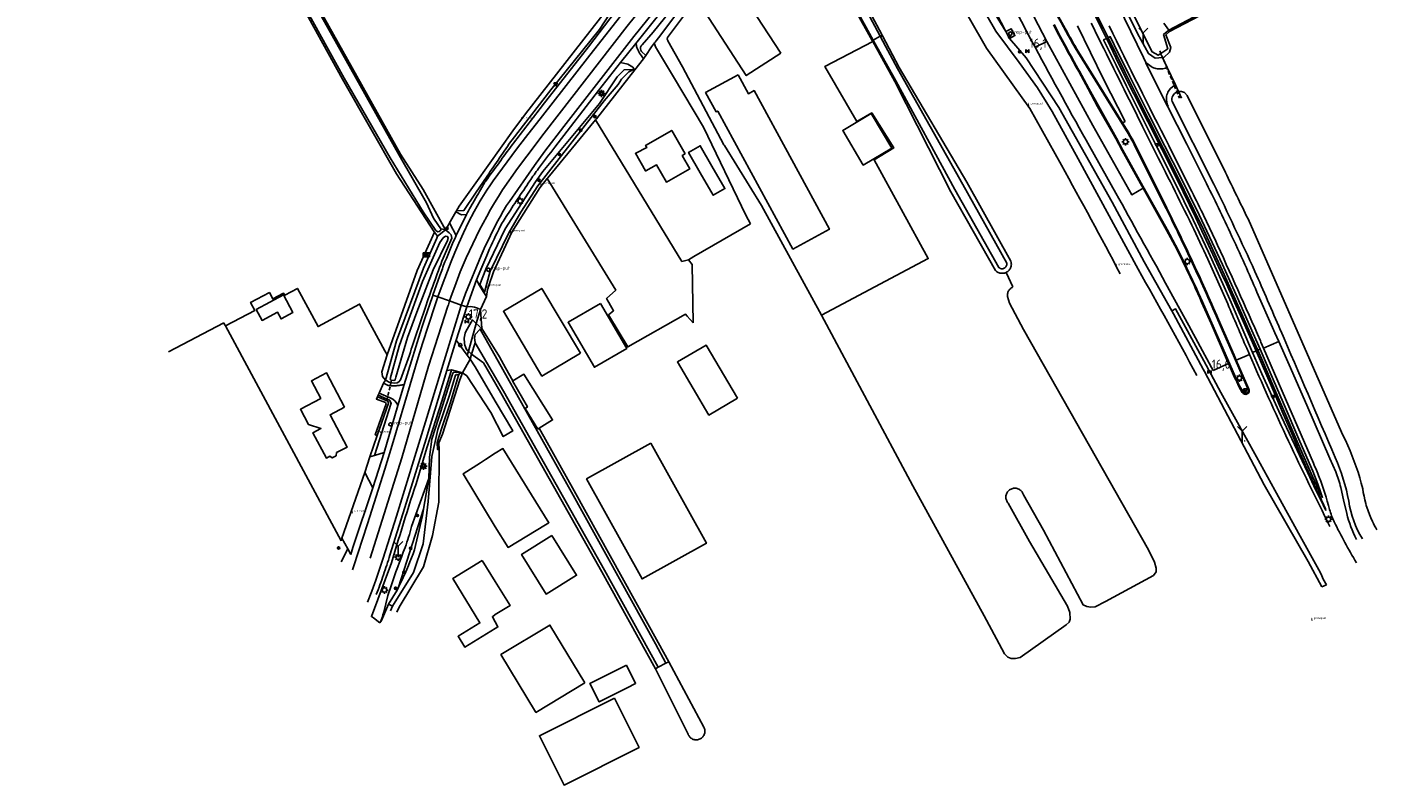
# Model space of a CAD drawing. Header units: metres. Extents: x 121613 to 124518, y 449573 to 453879.
# Tile 1 of 71: x 123873 to 124240, y 449573 to 449779. Entities that reach past the tile are written whole.
import ezdxf

# ---------------------------------------------------------------- set-up
doc = ezdxf.new("R2010")
doc.units = ezdxf.units.M
doc.header["$LTSCALE"] = 4
doc.linetypes.add('STIPPELFIJN', pattern=[0.375, 0.25, -0.125])
doc.layers.get('0').update_dxf_attribs({"linetype": 'CONTINUOUS'})
for name, color, linetype in [('G_BTD', 3, 'CONTINUOUS'), ('G_OTD', 32, 'CONTINUOUS'), ('G_OWG', 6, 'CONTINUOUS'), ('G_OWT', 6, 'CONTINUOUS'), ('G_PND', 1, 'CONTINUOUS'), ('G_WGD', 7, 'CONTINUOUS'), ('G_WGI', 1, 'CONTINUOUS'), ('G_WTD', 5, 'CONTINUOUS'), ('LKWDUP', 5, 'CONTINUOUS'), ('LSHD', 3, 'CONTINUOUS'), ('LVGO', 3, 'CONTINUOUS'), ('PPALHM', 10, 'CONTINUOUS'), ('PVGO', 102, 'CONTINUOUS')]:
    doc.layers.add(name, color=color, linetype=linetype)
for name, color, linetype, true_color in [('PBRD', 7, 'CONTINUOUS', 0xbd2877), ('PKST', 7, 'CONTINUOUS', 0xbd2877), ('PPAL', 7, 'CONTINUOUS', 0xbd2877), ('PPUT', 7, 'CONTINUOUS', 0xbd2877)]:
    doc.layers.add(name, color=color, linetype=linetype, true_color=true_color)
doc.styles.add('ISO', font='ISO')
doc.styles.get("Standard").update_dxf_attribs({"font": 'ISO'})
doc.linetypes.add('HAAG', pattern='A,0.25,-0.25,[151,BLOK.SHX,S=0.25,R=0,X=0,Y=0],-0.25,0.25', length=1)

# ---------------------------------------------------------------- blocks, each defined once
blk = doc.blocks.new('lichtmast')
at = {"color": 0}
for p, q in [((-0.6, 0), (-1, 0)), ((-0.71, 0.71), (-0.42, 0.42)), ((0, 0.6), (0, 1)), ((0.42, 0.42), (0.71, 0.71)), ((0.6, 0), (1, 0)), ((-0.42, -0.42), (-0.71, -0.71)), ((0, -0.6), (0, -1)), ((0.42, -0.42), (0.71, -0.71))]:
    blk.add_line(p, q, dxfattribs=at)
blk.add_circle((0, 0), 0.6, dxfattribs=at)
blk = doc.blocks.new('klok')
at = {"color": 0}
blk.add_circle((0, 0), 0.45, dxfattribs=at)
at = {"style": 'ISO'}
blk.add_attdef('KLOK', (0.7, 0), '', height=0.9, dxfattribs=at)
blk = doc.blocks.new('boom')
at = {"color": 0}
for radius in [0.315, 0.225, 0.135]:
    blk.add_circle((0, 0), radius, dxfattribs=at)
blk = doc.blocks.new('wegwijzer')
at = {"color": 0}
for q in [(-0.42, 1.42), (0.42, 1.42), (0, 0)]:
    blk.add_line((0, 1), q, dxfattribs=at)
blk = doc.blocks.new('verkeersbord')
at = {"color": 0}
for p, q in [((0.5, 0.32), (-0.5, 0.32)), ((-0.5, 0.32), (0, -0.6)), ((0, -0.6), (0.5, 0.32))]:
    blk.add_line(p, q, dxfattribs=at)
blk = doc.blocks.new('grensmarkering')
at = {"linetype": 'ByBlock', "lineweight": -2}
h = blk.add_hatch(color=0, dxfattribs=at)
h.dxf.hatch_style = 1
h.paths.add_polyline_path([(0.09, 0.55, 0.219912), (0.05, 0.61, -0.457379), (0.04, 0.66, 2.245674), (-0.04, 0.66, -0.457379), (-0.05, 0.61, 0.219912), (-0.09, 0.55), (-0.15, 0.04), (-0.18, 0.04), (-0.18, 0.01, 0.018367), (-0.1, 0, -0.954633), (0.1, 0, 0.018367), (0.18, 0.01), (0.18, 0.04), (0.15, 0.04)])
at = {"linetype": 'ByBlock', "lineweight": -2, "true_color": 0x681648}
h = blk.add_hatch(color=219, dxfattribs=at)
h.dxf.hatch_style = 1
h.paths.add_polyline_path([(0.1, 0, 1), (-0.1, 0, 1)])
at = {"linetype": 'ByBlock', "lineweight": -2}
h = blk.add_hatch(color=0, dxfattribs=at)
h.dxf.hatch_style = 1
h.paths.add_polyline_path([(0.18, -0.04, -0.022381), (0.08, -0.06, -0.528879), (-0.08, -0.06, -0.022381), (-0.18, -0.04), (-0.18, -0.13, 0.083333), (0.18, -0.13)])
at = {"color": 0, "linetype": 'ByBlock', "lineweight": -2}
blk.add_attdef('GRENSMARKERING', (0.5, 0.35), '', height=0.5, dxfattribs=at)
blk = doc.blocks.new('verkeersteller')
at = {"color": 0}
blk.add_circle((0, 0), 0.45, dxfattribs=at)
blk = doc.blocks.new('verkeersbord-pl')
at = {"linetype": 'Continuous'}
blk.add_circle((0, 0), 0.03, dxfattribs=at)
blk = doc.blocks.new('kilometerpaal')
at = {"color": 0}
for p, q in [((-0.44, 0.44), (0.44, -0.44)), ((-0.44, -0.44), (-0.44, 0.44)), ((0.44, 0.44), (-0.44, -0.44)), ((0.44, -0.44), (0.44, 0.44))]:
    blk.add_line(p, q, dxfattribs=at)
at = {"color": 0, "style": 'ISO'}
blk.add_attdef('KILOMETERPAAL', (0.59, 0.87), '', height=2.5, dxfattribs=at)
blk = doc.blocks.new('schk-vri')
at = {"color": 0}
for p, q in [((0.86, 0.56), (-0.86, 0.56)), ((-0.86, 0.56), (-0.86, -0.56)), ((0.86, -0.56), (0.86, 0.56)), ((-0.86, -0.56), (0.86, -0.56))]:
    blk.add_line(p, q, dxfattribs=at)
for centre in [(-0.36, 0), (0, 0), (0.36, 0)]:
    blk.add_circle(centre, 0.18, dxfattribs=at)

msp = doc.modelspace()

# ---------------------------------------------------------------- linework, layer by layer
at = {"layer": 'G_BTD', "linetype": 'Continuous', "transparency": 33554687}
for points in [[(124105.134, 449776.771), (124105.251, 449776.55)], [(124206.837, 449690.851), (124204.744, 449695.645), (124203.036, 449699.518), (124201.074, 449703.935), (124198.762, 449709.096), (124197.627, 449711.611), (124195.653, 449715.959), (124190.352, 449727.273), (124187.002, 449734.104), (124184.084, 449739.933), (124181.165, 449745.762), (124173.578, 449760.762), (124169.545, 449768.909), (124167.133, 449773.842), (124166.16, 449775.846)], [(124207.296, 449691.05), (124205.804, 449694.469), (124202.996, 449700.833), (124198.154, 449711.649), (124192.519, 449723.907), (124187.297, 449734.633), (124184.566, 449740.086), (124181.611, 449745.988), (124177.577, 449753.911), (124174.025, 449760.984), (124171.161, 449766.758), (124166.61, 449776.065)], [(123970.639, 449689.779), (123978.734, 449712.726), (123983.448, 449723.166)], [(124053.818, 449698.527), (124053.487, 449714.406), (124052.551, 449715.63)], [(124138.88, 449712.23), (124140.67, 449708.26)], [(123926.177, 449698.477), (123911.177, 449690.586)], [(123926.602, 449697.677), (123926.387, 449698.076), (123926.177, 449698.477)], [(124206.837, 449690.851), (124205.881, 449690.436)], [(124206.837, 449690.851), (124211.192, 449680.819), (124214.231, 449673.786), (124216.797, 449667.815), (124218.954, 449662.797), (124221.37, 449657.267), (124225.267, 449648.877), (124225.731, 449647.909)], [(124207.92, 449691.321), (124207.296, 449691.05)], [(124207.296, 449691.05), (124208.268, 449688.811), (124211.682, 449680.946), (124215.498, 449672.105), (124218.306, 449665.57), (124219.881, 449661.906), (124222.152, 449656.752), (124223.868, 449653.018), (124224.866, 449650.888)], [(124225.731, 449647.909), (124225.843, 449647.496)], [(124224.703, 449626.671), (124225.995, 449627.23)]]:
    msp.add_lwpolyline(points, dxfattribs=at)
at = {"layer": 'G_OTD', "linetype": 'Continuous', "transparency": 33554687}
for points in [[(124102.599, 449775.056), (124089.587, 449768.218), (124098.265, 449753.245), (124102.349, 449755.627), (124108.304, 449746.098), (124103.029, 449742.865), (124117.697, 449715.982), (124088.721, 449700.558)], [(124102.599, 449775.056), (124102.478, 449775.275)], [(124066.028, 449765.976), (124068.816, 449760.85), (124070.345, 449761.681), (124090.849, 449723.978), (124080.902, 449718.569), (124060.497, 449756.092), (124060.043, 449755.909), (124057.184, 449761.167), (124066.028, 449765.976)], [(124102.209, 449755.428), (124107.776, 449745.988), (124100.012, 449741.409), (124094.445, 449750.848), (124102.209, 449755.428)], [(124027.233, 449753.709), (124050.723, 449715.196), (124052.551, 449715.63)], [(124051.609, 449744.449), (124050.801, 449743.991), (124052.843, 449740.392), (124046.497, 449736.791), (124043.811, 449741.521), (124040.933, 449739.88), (124040.824, 449739.818), (124038.079, 449744.63), (124038.216, 449744.698), (124041.177, 449746.162), (124040.832, 449746.772), (124047.986, 449750.832), (124051.609, 449744.449)], [(124058.885, 449741.145), (124062.401, 449735.014), (124059.24, 449733.203), (124055.725, 449739.332), (124052.549, 449744.87), (124055.71, 449746.682), (124058.885, 449741.145)], [(124014.132, 449737.73), (124032.763, 449707.364), (124030.246, 449705.102), (124030.839, 449704.004), (124032.147, 449701.798), (124030.751, 449700.72), (124036.025, 449691.977), (124051.668, 449700.908), (124052.191, 449700.302), (124053.818, 449698.527)], [(124052.551, 449715.63), (124053.99, 449716.565), (124069.37, 449725.48)], [(123970.004, 449690.874), (123963.115, 449703.614), (123951.794, 449697.491), (123946.184, 449707.865), (123942.755, 449706.01), (123942.453, 449706.569), (123939.482, 449705.002), (123938.562, 449706.748), (123933.471, 449704.065), (123934.612, 449701.901), (123926.602, 449697.677)], [(123934.994, 449702.102), (123942.389, 449706.147), (123944.988, 449701.341), (123941.753, 449699.593), (123940.748, 449701.452), (123936.593, 449699.179), (123934.994, 449702.102)], [(124028.591, 449703.816), (124035.73, 449691.568), (124026.921, 449686.434), (124019.782, 449698.682), (124028.591, 449703.816)], [(123996.327, 449696.972), (123995.942, 449702.13)], [(123926.602, 449697.677), (123958.053, 449639.23)], [(123970.639, 449689.779), (123969.152, 449685.203), (123969.311, 449683.934), (123970.114, 449682.943)], [(123970.639, 449689.779), (123970.004, 449690.874)], [(124065.828, 449678.02), (124058.069, 449673.431), (124049.53, 449687.87), (124057.289, 449692.459), (124065.828, 449678.02)], [(123959.035, 449675.612), (123955.067, 449673.512), (123959.723, 449664.715), (123956.858, 449663.199), (123956.771, 449662.359), (123955.686, 449661.785), (123955.007, 449662.206), (123954.073, 449661.712), (123950.432, 449668.592), (123952.601, 449669.74), (123949.213, 449670.855), (123946.994, 449674.995), (123952.546, 449677.934), (123950.009, 449682.728), (123954.118, 449684.902), (123959.035, 449675.612)], [(123990.353, 449682.967), (123985.62, 449668.255), (123984.682, 449665.848)], [(123990.353, 449682.967), (123991.061, 449684.913)], [(124011.95, 449669.857), (124015.557, 449672.118), (124007.773, 449684.536), (124004.723, 449682.763)], [(123967.895, 449667.851), (123967.375, 449668.072), (123970.295, 449676.475), (123970.139, 449676.821), (123967.664, 449677.779), (123967.926, 449678.351)], [(123997.333, 449661.324), (124000, 449663.025), (124002.06, 449664.301), (124014.571, 449644.112), (124013.615, 449643.519), (124003.457, 449637.426), (124000, 449643.005), (123991.238, 449657.435), (123995.983, 449660.463), (123997.333, 449661.324)], [(124042.312, 449665.755), (124057.403, 449638.544), (124039.909, 449628.843), (124024.819, 449656.053), (124042.312, 449665.755)], [(123958.053, 449639.23), (123958.302, 449639.942)], [(124015.403, 449640.633), (124022.08, 449629.857), (124013.806, 449624.729), (124007.128, 449635.505), (124015.403, 449640.633)], [(123996.447, 449633.856), (124000, 449628.156), (124003.997, 449621.615), (124000, 449619.174), (123999.215, 449618.545), (124000, 449617.17), (124000.697, 449615.793), (124000, 449615.336), (123991.684, 449610.296), (123989.875, 449613.276), (123995.821, 449616.886), (123988.462, 449629.009), (123996.447, 449633.856)], [(124024.346, 449600.545), (124011.03, 449592.515), (124010.926, 449592.686), (124001.538, 449608.254), (124014.854, 449616.285), (124024.346, 449600.545)], [(124035.63, 449605.426), (124038.147, 449600.446), (124035.863, 449599.224), (124028.248, 449595.392), (124025.711, 449600.413), (124035.63, 449605.426)], [(124043.524, 449604.418), (124052.41, 449586.6), (124052.47, 449586.46), (124052.57, 449586.25), (124052.7, 449586.05), (124052.85, 449585.86), (124053.02, 449585.7), (124053.2, 449585.54), (124053.39, 449585.41), (124053.6, 449585.3), (124053.82, 449585.21), (124054.05, 449585.14), (124054.28, 449585.1), (124054.51, 449585.07), (124054.75, 449585.08), (124054.99, 449585.1), (124055.22, 449585.15), (124055.44, 449585.22), (124055.66, 449585.32), (124055.87, 449585.43), (124056.06, 449585.57), (124056.24, 449585.72), (124056.4, 449585.89), (124056.55, 449586.08), (124056.67, 449586.28), (124056.78, 449586.49), (124056.86, 449586.71), (124056.92, 449586.94), (124056.96, 449587.18), (124056.97, 449587.41), (124056.96, 449587.65), (124056.93, 449587.88), (124056.87, 449588.11), (124056.79, 449588.33), (124056.7, 449588.53), (124047.133, 449606.322)], [(124032.368, 449596.413), (124039.084, 449583), (124018.688, 449572.788), (124011.969, 449586.207), (124032.368, 449596.413)]]:
    msp.add_lwpolyline(points, dxfattribs=at)
at = {"layer": 'G_OWG', "linetype": 'Continuous', "transparency": 33554687}
for points in [[(124166.61, 449776.065), (124161.078, 449787.313), (124155.318, 449798.989), (124150.144, 449809.922), (124145.404, 449819.935), (124144.652, 449821.605), (124143.863, 449823.372), (124141.867, 449827.838), (124136.066, 449840.82), (124135.61, 449840.616), (124139.563, 449831.769), (124141.4, 449827.659), (124144.355, 449821.046), (124147.234, 449814.899), (124150.756, 449807.459), (124153.899, 449800.818), (124157.479, 449793.47), (124161.338, 449785.656), (124164.936, 449778.371), (124166.16, 449775.846)], [(124138.826, 449777.795), (124120.109, 449813.863), (124116.988, 449819.891), (124113.321, 449826.624), (124112.272, 449828.236), (124110.952, 449827.888), (124109.32, 449827.669)], [(124033.55, 449786.495), (124028.285, 449778.282), (124015.051, 449761.883), (124004.565, 449748.333)], [(123989.404, 449728.967), (123990.163, 449730.235), (123994.677, 449736.63), (123998.033, 449741.341), (124001.409, 449746.039), (124004.803, 449750.723), (124008.217, 449755.393), (124030.212, 449783.608)], [(124138.826, 449777.795), (124140.263, 449778.487), (124141.252, 449776.659), (124139.837, 449775.901)], [(124205.881, 449690.436), (124203.198, 449696.651), (124200.071, 449704.039), (124197.815, 449709.083), (124193.94, 449717.7), (124189.77, 449726.494), (124184.634, 449736.897), (124180.012, 449746.062), (124175.788, 449754.539), (124171.644, 449762.866), (124168.771, 449768.647), (124165.384, 449775.47), (124166.16, 449775.846)], [(124207.92, 449691.321), (124206.065, 449695.569), (124203.688, 449700.957), (124202.124, 449704.473), (124197.675, 449714.362), (124191.376, 449727.867), (124186.278, 449738.186), (124182.059, 449746.606), (124177.439, 449755.699), (124172.547, 449765.484), (124168.29, 449774.133), (124167.207, 449776.356), (124166.61, 449776.065)], [(124040.305, 449770.364), (124040.92, 449771.275)], [(124182.703, 449768.009), (124181.408, 449770.672)], [(124012.939, 449739.714), (124010.956, 449736.851), (124002.655, 449724.07), (123997.419, 449713.096), (123995.751, 449708.919), (123997.024, 449706.872), (123998.598, 449712.55), (124003.647, 449723.035), (124006.934, 449728.635), (124011.553, 449735.741), (124029.596, 449758.912), (124033.387, 449763.308), (124034.321, 449764.753), (124036.323, 449766.749), (124037.584, 449767.461), (124034.987, 449767.344), (124033.173, 449765.452), (124028.293, 449758.135), (124012.939, 449739.714)], [(124037.898, 449767.294), (124027.485, 449754.017), (124027.233, 449753.709)], [(124184.881, 449763.249), (124185.724, 449761.423)], [(124014.132, 449737.73), (124014.285, 449737.917), (124027.233, 449753.709)], [(123997.786, 449738.422), (123994.626, 449733.77), (123991.475, 449729.112), (123989.404, 449728.967)], [(124014.132, 449737.73), (124012.115, 449735.269), (124004.524, 449723.208), (123999.528, 449712.35), (123998.165, 449708.401), (123998.02, 449707.979), (123997.874, 449707.556), (123997.571, 449705.709)], [(123986.459, 449723.81), (123987.237, 449725.177), (123987.465, 449725.576)], [(123989.404, 449728.967), (123989.255, 449728.718)], [(123994.833, 449698.337), (123995.942, 449702.13)], [(124183.973, 449701.757), (124184.933, 449702.283), (124192.613, 449688.166), (124197.285, 449679.596), (124201.355, 449672.214), (124206.924, 449662.105), (124211.939, 449652.996), (124218.848, 449640.472), (124223.881, 449631.35), (124224.566, 449630.109), (124225.117, 449628.765), (124225.995, 449627.23)], [(123994.833, 449698.337), (123993.754, 449699.323), (123991.975, 449696.172)], [(123992.665, 449690.815), (123992.21, 449691.243), (123991.747, 449692.471)], [(123992.665, 449690.815), (123992.355, 449689.744)], [(123993.566, 449689.968), (123993.17, 449688.653)], [(124225.843, 449647.496), (124225.109, 449648.981), (124224.082, 449651.07), (124223.124, 449653.031), (124221.424, 449656.537), (124220.052, 449659.393), (124213.005, 449674.464), (124210.723, 449679.496), (124208.423, 449684.646), (124205.881, 449690.436)], [(124207.92, 449691.321), (124211.482, 449683.115), (124214.207, 449676.832), (124218.765, 449666.226), (124222.282, 449658.118), (124223.361, 449655.393), (124224.162, 449653.085), (124224.43, 449652.269), (124224.866, 449650.888)], [(123988.077, 449685.73), (123987.932, 449685.069), (123985.448, 449677.191)], [(123970.114, 449682.943), (123969.624, 449682.066)], [(123991.061, 449684.913), (123990.305, 449684.692)], [(123968.15, 449678.841), (123968.397, 449679.382)], [(123985.448, 449677.191), (123981.39, 449664.464), (123979.415, 449657.814)], [(123958.302, 449639.942), (123964.556, 449657.821)], [(123981.91, 449656.13), (123977.234, 449643.105)], [(123980.51, 449647.801), (123973.721, 449626.623)], [(123959.874, 449637.045), (123958.302, 449639.942)], [(123958.085, 449633.453), (123959.874, 449637.045)], [(123959.874, 449637.045), (123960.692, 449635.538)], [(123968.62, 449616.883), (123966.864, 449618.267), (123966.327, 449618.59), (123971.743, 449633.261)], [(123969.692, 449619.83), (123970.822, 449624.32), (123971.577, 449626.731)], [(123970.98, 449622.013), (123969.101, 449617.502), (123968.62, 449616.883)]]:
    msp.add_lwpolyline(points, dxfattribs=at)
for points in [[(124001.17, 449743.381, -0.0006005), (124004.565, 449748.333)], [(123997.786, 449738.422, -0.0003691), (124001.17, 449743.381)], [(123991.975, 449696.172, 0.1577129), (123991.747, 449692.471)], [(123979.415, 449657.814, 0.0036525), (123971.743, 449633.261)], [(123975.489, 449637.442, 0.0231641), (123977.234, 449643.105)], [(123971.577, 449626.731, -0.0091858), (123975.489, 449637.442)], [(123968.62, 449616.883, 0.0341642), (123969.692, 449619.83)]]:
    msp.add_lwpolyline(points, format="xyb", dxfattribs=at)
at = {"layer": 'G_OWT', "linetype": 'Continuous', "transparency": 33554687}
for points in [[(123872.676, 449916.865), (123872.85, 449916.78), (123873.15, 449916.6), (123874.66, 449915.71), (123876.09, 449914.65), (123877.4, 449913.44), (123878.58, 449912.09), (123891.17, 449892.28), (123912.92, 449853.6), (123935.48, 449813.53), (123954.75, 449779.18), (123974.24, 449744.37), (123980.372, 449734.784), (123986.459, 449723.81)], [(123983.448, 449723.166), (123983.336, 449723.303), (123973.133, 449739.067), (123958.43, 449764.77), (123941.45, 449795.76), (123920.93, 449832.25), (123895.33, 449878.23), (123876.81, 449910.09)], [(124181.408, 449770.672), (124181.405, 449770.672), (124179.419, 449770.501), (124177.629, 449771.776), (124174.61, 449777.199), (124164.92, 449796.933), (124164.101, 449798.617), (124157.113, 449813.778), (124149.145, 449831.118), (124141.582, 449847.313), (124140.587, 449849.442)], [(124138.826, 449777.795), (124131.555, 449789.616), (124124.231, 449802.845), (124114.201, 449819.892), (124111.656, 449824.329), (124110.706, 449825.687)], [(124153.92, 449741.442), (124145.336, 449756.787), (124133.534, 449773.229), (124116.127, 449803.666), (124104.815, 449821.843)], [(124080.681, 449811.738), (124081.479, 449810.398), (124097.59, 449784.11), (124102.478, 449775.275)], [(124084.896, 449813.492), (124085.76, 449811.929), (124093.08, 449799.46), (124105.134, 449776.771)], [(124088.721, 449700.558), (124072.4, 449730.47), (124062.29, 449746.73), (124062.15, 449746.96), (124050.89, 449768.12), (124046.94, 449775.24), (124046.86, 449775.36), (124046.79, 449775.53), (124046.76, 449775.71), (124046.76, 449775.84), (124046.79, 449775.97), (124046.85, 449776.14), (124060.37, 449794.32)], [(124183.316, 449777.803), (124193.531, 449783.091), (124211.203, 449792.464), (124211.459, 449792.428), (124211.713, 449792.376), (124211.963, 449792.308), (124212.208, 449792.225), (124212.448, 449792.128), (124212.681, 449792.015), (124212.907, 449791.888), (124213.124, 449791.748), (124213.333, 449791.594), (124213.532, 449791.428), (124213.72, 449791.25), (124213.896, 449791.061), (124214.049, 449790.879)], [(124050.433, 449787.579), (124047.931, 449783.786), (124047.526, 449783.282), (124042.952, 449777.594), (124039.915, 449774.172)], [(124138.826, 449777.795), (124139.837, 449775.901)], [(124183.316, 449777.803), (124182.307, 449776.898), (124183.612, 449773.365), (124183.304, 449772.108), (124181.724, 449770.699), (124181.408, 449770.672)], [(124183.116, 449778.085), (124183.316, 449777.803)], [(124040.92, 449771.275), (124042.458, 449773.556), (124043.277, 449774.643)], [(124043.444, 449774.865), (124043.277, 449774.643)], [(124069.37, 449725.48), (124068.14, 449727.76), (124056.64, 449751.75), (124048.453, 449765.402), (124043.53, 449773.61), (124043.42, 449773.88), (124043.34, 449774.16), (124043.29, 449774.45), (124043.277, 449774.643)], [(124102.478, 449775.275), (124102.719, 449775.411), (124102.721, 449775.412)], [(124105.251, 449776.55), (124104.754, 449776.27), (124109.33, 449767.66), (124127.12, 449736.15), (124139.04, 449714.75), (124139.06, 449714.56), (124139.05, 449714.3), (124138.99, 449714.08), (124138.91, 449713.9), (124138.82, 449713.75), (124138.71, 449713.62), (124138.55, 449713.47), (124138.35, 449713.36), (124138.19, 449713.28), (124138, 449713.24), (124137.81, 449713.22), (124137.55, 449713.24), (124137.41, 449713.27), (124137.25, 449713.33), (124137.06, 449713.44), (124136.92, 449713.55), (124124.91, 449734.74), (124108.86, 449764.32), (124102.842, 449775.193), (124102.599, 449775.056)], [(124102.599, 449775.056), (124108.61, 449764.19), (124123.83, 449734.13), (124135.95, 449712.73), (124136.28, 449712.47), (124136.49, 449712.33), (124136.71, 449712.21), (124136.94, 449712.12), (124137.18, 449712.05), (124137.42, 449712), (124137.67, 449711.98), (124137.92, 449711.98), (124138.17, 449712), (124138.41, 449712.06), (124138.65, 449712.13), (124138.88, 449712.23)], [(124105.134, 449776.771), (124104.637, 449776.491)], [(124105.251, 449776.55), (124109.83, 449767.93), (124128.21, 449736.76), (124140.18, 449715.28), (124140.26, 449714.92), (124140.29, 449714.67), (124140.3, 449714.42), (124140.28, 449714.17), (124140.23, 449713.93), (124140.17, 449713.69), (124140.07, 449713.46), (124139.96, 449713.23), (124139.83, 449713.02), (124139.67, 449712.83), (124139.5, 449712.65), (124139.31, 449712.49), (124139.1, 449712.35), (124138.88, 449712.23)], [(124139.837, 449775.901), (124144.292, 449770.611), (124153.215, 449757.127), (124167.684, 449731.325), (124176.428, 449715.14), (124183.973, 449701.757)], [(124040.92, 449771.275), (124039.704, 449772.33), (124039.541, 449772.654)], [(124195.385, 449736.237), (124184.002, 449758.7)], [(124185.724, 449761.423), (124186.56, 449761.435), (124187.342, 449761.139), (124188.115, 449760.343), (124198.499, 449739.448)], [(124204.655, 449726.771), (124217.006, 449698.61), (124230.453, 449667.95), (124231.132, 449666.55), (124231.78, 449665.136), (124232.398, 449663.708), (124232.985, 449662.267), (124233.54, 449660.814), (124234.064, 449659.349), (124234.556, 449657.873), (124235.017, 449656.387), (124235.444, 449654.892), (124235.84, 449653.387), (124235.992, 449652.363), (124236.179, 449651.346), (124236.402, 449650.335), (124236.661, 449649.333), (124236.803, 449648.836), (124236.954, 449648.341), (124237.282, 449647.359), (124237.645, 449646.39), (124238.041, 449645.434), (124238.47, 449644.492)], [(123970.114, 449682.943), (123973.162, 449693.61), (123980.469, 449713.369), (123984.096, 449721.514), (123984.323, 449722.097)], [(123983.448, 449723.166), (123984.323, 449722.097)], [(123986.459, 449723.81), (123984.323, 449722.097)], [(123986.459, 449723.81), (123985.153, 449724.068)], [(123986.459, 449723.81), (123987.433, 449722.983), (123987.971, 449722.424), (123988.161, 449721.58), (123985.808, 449716.119)], [(124140.67, 449708.26), (124140.48, 449708.15), (124140.29, 449708.03), (124140.12, 449707.89), (124139.96, 449707.74), (124139.81, 449707.58), (124139.67, 449707.4), (124139.56, 449707.21), (124139.46, 449707.01), (124139.37, 449706.81), (124139.31, 449706.59), (124139.26, 449706.38), (124139.23, 449706.16), (124139.22, 449705.94), (124139.23, 449705.71), (124139.78, 449703.84), (124143.62, 449696.71), (124177.602, 449636.772), (124179.218, 449633.373), (124179.653, 449631.735), (124179.668, 449630.818), (124178.925, 449629.818), (124165.899, 449622.752), (124163.051, 449621.245), (124161.879, 449621.189), (124160.79, 449621.329), (124159.785, 449621.803), (124149.012, 449642.071), (124143.59, 449651.73), (124143.54, 449651.88), (124143.46, 449652.1), (124143.35, 449652.31), (124143.22, 449652.52), (124143.07, 449652.7), (124142.9, 449652.88), (124142.72, 449653.03), (124142.52, 449653.17), (124142.31, 449653.28), (124142.09, 449653.38), (124141.86, 449653.45), (124141.62, 449653.5), (124141.39, 449653.53), (124141.15, 449653.53), (124140.91, 449653.51), (124140.67, 449653.46), (124140.44, 449653.39), (124140.22, 449653.3), (124140, 449653.19), (124139.8, 449653.06), (124139.62, 449652.91), (124139.45, 449652.74), (124139.29, 449652.56), (124139.16, 449652.36), (124139.05, 449652.15), (124138.95, 449651.92), (124138.88, 449651.69), (124138.84, 449651.46), (124138.81, 449651.22), (124138.81, 449650.98), (124138.83, 449650.74), (124138.88, 449650.51), (124138.95, 449650.28), (124139.04, 449650.05), (124139.16, 449649.84), (124139.29, 449649.64), (124139.42, 449649.49), (124145.253, 449639.055), (124155.588, 449621.399), (124156.189, 449619.732), (124156.326, 449617.874), (124156.025, 449617.054), (124155.232, 449616.343), (124148.961, 449611.932), (124142.661, 449607.495), (124141.391, 449607.189), (124140.274, 449607.236), (124139.344, 449607.568), (124138.438, 449608.508), (124136.23, 449612.564), (124132.876, 449618.795), (124113.552, 449654.198), (124088.721, 449700.558)], [(124183.973, 449701.757), (124184.408, 449700.986), (124192.473, 449685.946), (124192.824, 449685.31), (124209.032, 449654.408), (124220.973, 449633.561), (124224.703, 449626.671)], [(123994.833, 449698.337), (123992.665, 449690.815)], [(123996.327, 449696.972), (123994.833, 449698.337)], [(123995.926, 449696.797), (123996.327, 449696.972)], [(124004.723, 449682.763), (124002.77, 449686.25), (124001.102, 449689.236), (123996.327, 449696.972)], [(124213.525, 449696.361), (124213.408, 449696.631)], [(123994.51, 449693.104), (123993.566, 449689.968)], [(123974.18, 449683.012), (123976.641, 449689.703)], [(123993.566, 449689.968), (123992.665, 449690.815)], [(123993.566, 449689.968), (123996.752, 449687.606), (124001.5, 449679.46), (124028.99, 449630.78), (124043.524, 449604.418)], [(123970.114, 449682.943), (123971.322, 449682.321), (123972.676, 449682.119), (123973.299, 449682.211), (123973.775, 449682.448), (123974.18, 449683.012)], [(123990.305, 449684.692), (123989.949, 449684.976), (123989.375, 449685.101), (123988.578, 449684.957), (123988.242, 449684.231), (123984.59, 449672.477), (123982.783, 449666.831), (123982.107, 449661.932), (123981.91, 449656.13)], [(123990.305, 449684.692), (123989.969, 449684.183)], [(124011.95, 449669.857), (124011.577, 449669.623), (124008.077, 449675.206), (124008.737, 449675.619), (124004.679, 449682.738), (124004.723, 449682.763)], [(124047.133, 449606.322), (124044.3, 449611.59), (124021.48, 449652.84), (124011.95, 449669.857)], [(123984.179, 449665.975), (123984.682, 449665.848)], [(123984.682, 449665.848), (123984.746, 449664.038)], [(123981.91, 449656.13), (123980.51, 449647.801)], [(123980.51, 449647.801), (123980.228, 449646.121), (123978.043, 449636.787)], [(123973.721, 449626.623), (123973.339, 449625.833), (123970.98, 449622.013)], [(123974.49, 449628.215), (123973.721, 449626.623)], [(123970.98, 449622.013), (123972.006, 449621.439)], [(124043.524, 449604.418), (124044.264, 449604.808)], [(124046.389, 449605.93), (124047.133, 449606.322)]]:
    msp.add_lwpolyline(points, dxfattribs=at)
for points in [[(124039.915, 449774.172, 0.2984894), (124039.541, 449772.654)], [(124184.002, 449758.7, -0.3703868), (124185.318, 449761.298)], [(124185.724, 449761.423, 0.0469021), (124185.318, 449761.298)], [(124169.917, 449711.806, 0.0031353), (124153.92, 449741.442)], [(124198.499, 449739.448, 0.0032662), (124204.655, 449726.771)], [(124206.536, 449712.51, 0.00377), (124195.385, 449736.237)], [(123985.808, 449716.119, 0.0032183), (123983.305, 449709.322)], [(124213.408, 449696.631, 0.0003871), (124206.536, 449712.51)], [(123983.305, 449709.322, 0.0031934), (123980.892, 449702.492)], [(123980.892, 449702.492, 0.0030463), (123978.727, 449696.11)], [(124213.525, 449696.361, -0.000867), (124228.351, 449661.853)], [(123978.727, 449696.11, 0.0029602), (123976.641, 449689.703)], [(124232.042, 449649.969, 0.0572098), (124228.351, 449661.853)], [(124235.789, 449639.729, -0.1068491), (124232.042, 449649.969)], [(124238.47, 449644.492, 0.0219184), (124239.709, 449642.169)], [(123978.043, 449636.787, -0.0222337), (123974.49, 449628.215)]]:
    msp.add_lwpolyline(points, format="xyb", dxfattribs=at)
at = {"layer": 'G_PND', "linetype": 'Continuous', "transparency": 33554687}
for points in [[(124077.632, 449771.881), (124068.239, 449765.775), (124056.946, 449783.146), (124066.338, 449789.253), (124077.632, 449771.881)], [(124023.121, 449690.247), (124012.68, 449684.037), (124002.186, 449701.683), (124012.627, 449707.892), (124023.121, 449690.247)]]:
    msp.add_lwpolyline(points, dxfattribs=at)
at = {"layer": 'G_WGD', "linetype": 'Continuous', "transparency": 33554687}
for points in [[(124121.446, 449830.524), (124125.617, 449822.33), (124134.56, 449804.777), (124149.944, 449775.072)], [(124040.704, 449785.319), (124035.891, 449779.199), (124013.277, 449750.137), (124008.548, 449743.835), (124005.999, 449740.496), (124001.982, 449734.689)], [(124012.707, 449757.5), (124025.306, 449773.582), (124034.076, 449785.026)], [(124012.79, 449754.815), (124025.09, 449770.537), (124032.639, 449780.189), (124037.441, 449786.348)], [(124176.834, 449769.301), (124176.238, 449770.645), (124169.329, 449784.835)], [(124043.235, 449783.422), (124041.095, 449780.707), (124037.659, 449776.361), (124018.586, 449751.884)], [(124044.574, 449782.419), (124043.633, 449781.303), (124038.228, 449774.46)], [(124153.223, 449776.739), (124151.714, 449779.567)], [(124171.224, 449753.276), (124165.329, 449764.802), (124158.266, 449779.302)], [(124038.228, 449774.46), (124034.078, 449769.344)], [(124146.777, 449773.462), (124149.944, 449775.072)], [(124149.944, 449775.072), (124162.457, 449752.236), (124173.039, 449733.356), (124176.14, 449735.18)], [(124155.275, 449772.93), (124153.223, 449776.739)], [(124040.305, 449770.364), (124037.898, 449767.294)], [(124158.524, 449772.258), (124170.519, 449752.884)], [(124034.078, 449769.344), (124028.075, 449761.705), (124016.184, 449746.32)], [(124034.078, 449769.344), (124036.005, 449768.911), (124037.372, 449768.061)], [(124037.898, 449767.294), (124037.667, 449767.631), (124037.372, 449768.061)], [(124176.14, 449735.18), (124175.443, 449736.435), (124170.425, 449745.407), (124168.67, 449748.621), (124163.761, 449757.397), (124161.181, 449762.121), (124158.6, 449766.845)], [(124176.935, 449769.341), (124176.834, 449769.301)], [(124176.834, 449769.301), (124176.902, 449769.148), (124182.726, 449757.426)], [(124182.703, 449768.009), (124182.541, 449767.95)], [(124184.881, 449763.249), (124182.703, 449768.009)], [(124184.881, 449763.249), (124184.581, 449763.064)], [(124178.933, 449745.976), (124175.972, 449751.924), (124173.012, 449757.872)], [(124182.726, 449757.426), (124182.893, 449757.49)], [(124182.726, 449757.426), (124187.977, 449747.103), (124192.43, 449738.268)], [(124012.79, 449754.815), (124008.196, 449748.951)], [(124018.586, 449751.884), (124013.425, 449745.168)], [(124171.224, 449753.276), (124170.519, 449752.884)], [(124170.519, 449752.884), (124172.201, 449750.167)], [(124008.196, 449748.951), (124005.751, 449745.716)], [(124005.751, 449745.716), (123999.413, 449737.112)], [(124013.425, 449745.168), (124010.64, 449741.327)], [(124161.535, 449746.557), (124168.679, 449733.824)], [(124174.103, 449746.643), (124182.598, 449729.671)], [(124183.11, 449746.747), (124188.953, 449735.078)], [(124010.64, 449741.327), (124003.851, 449731.556)], [(123997.861, 449737.659), (123998.371, 449738.394)], [(123999.413, 449737.112), (123998.647, 449736.047)], [(123993.863, 449731.073), (123995.076, 449733.166), (123995.39, 449733.708), (123995.682, 449734.217), (123996.579, 449735.794)], [(123998.647, 449736.047), (123997.677, 449734.626), (123996.749, 449733.176), (123995.863, 449731.701)], [(124187.836, 449713.282), (124185.824, 449717.454), (124184.743, 449719.531), (124182.481, 449723.756), (124176.14, 449735.18)], [(123995.863, 449731.701), (123994.255, 449728.819), (123992.746, 449725.884)], [(124003.082, 449730.398), (124002.161, 449728.906), (124001.283, 449727.389), (124000.448, 449725.847)], [(124003.851, 449731.556), (124003.082, 449730.398)], [(123987.465, 449725.576), (123989.255, 449728.718)], [(123987.465, 449725.576), (123987.622, 449725.492), (123989.342, 449722.301)], [(123989.255, 449728.718), (123990.837, 449727.896), (123992.125, 449727.988)], [(123992.125, 449727.988), (123989.342, 449722.301)], [(123992.746, 449725.884), (123991.379, 449723.037), (123990.069, 449720.163)], [(124000.448, 449725.847), (123998.66, 449722.31), (123996.972, 449718.724)], [(123990.069, 449720.163), (123989.001, 449717.675), (123987.991, 449715.162)], [(123996.972, 449718.724), (123996.167, 449716.863)], [(123987.991, 449715.162), (123985.297, 449708.047)], [(123996.167, 449716.863), (123991.917, 449706.454)], [(123997.701, 449716.854), (123996.026, 449712.989), (123994.916, 449710.242)], [(124199.153, 449703.642), (124193.702, 449715.831)], [(123983.055, 449706.064), (123984.92, 449711.378)], [(123984.414, 449705.587), (123985.297, 449708.047)], [(123992.211, 449702.85), (123994.916, 449710.242)], [(123994.916, 449710.242), (123995.701, 449708.642), (123996.653, 449707.033)], [(124182.242, 449709.279), (124188.528, 449697.799), (124194.731, 449686.358), (124195.161, 449685.564)], [(123980.838, 449699.718), (123982.916, 449705.669), (123983.055, 449706.064)], [(123983.055, 449706.064), (123984.414, 449705.587)], [(123983.584, 449703.139), (123983.858, 449703.965)], [(123984.414, 449705.587), (123983.858, 449703.965)], [(123987.58, 449704.476), (123984.414, 449705.587)], [(123990.753, 449703.362), (123987.58, 449704.476)], [(123991.917, 449706.454), (123991.316, 449704.915), (123990.753, 449703.362)], [(123997.571, 449705.709), (123995.942, 449702.13)], [(123997.571, 449705.709), (123996.653, 449707.033)], [(124199.348, 449687.416), (124198.825, 449688.611), (124194.583, 449698.308), (124192.028, 449704.169)], [(124212.99, 449693.45), (124211.94, 449695.824), (124211.304, 449697.261), (124207.049, 449706.888)], [(123987.112, 449703.051), (123981.861, 449686.725), (123974.567, 449661.781), (123965.961, 449634.454)], [(123983.584, 449703.139), (123980.241, 449692.898)], [(123990.31, 449702.05), (123987.799, 449693.834)], [(123989.35, 449693.766), (123992.211, 449702.85)], [(123990.753, 449703.362), (123990.31, 449702.05)], [(123992.211, 449702.85), (123990.753, 449703.362)], [(123993.268, 449702.927), (123992.211, 449702.85)], [(123994.32, 449702.794), (123993.268, 449702.927)], [(123995.158, 449702.529), (123994.32, 449702.794)], [(123995.942, 449702.13), (123995.158, 449702.529)], [(123979.538, 449695.789), (123980.173, 449697.76), (123980.838, 449699.718)], [(124201.452, 449688.346), (124200.853, 449689.725), (124196.624, 449699.453)], [(123987.799, 449693.834), (123981.004, 449671.593), (123973.118, 449645.962), (123969.506, 449634.537)], [(123977.214, 449688.164), (123978.361, 449691.983), (123979.538, 449695.789)], [(123980.241, 449692.898), (123979.036, 449689.085)], [(123986.86, 449685.53), (123989.35, 449693.766)], [(123989.35, 449693.766), (123992.355, 449689.744)], [(124207.996, 449693.654), (124208.157, 449693.286), (124208.876, 449691.63)], [(124208.876, 449691.63), (124212.99, 449693.45)], [(124212.99, 449693.45), (124215.785, 449687.131), (124220.593, 449676.122), (124226.854, 449661.6), (124228.472, 449657.94)], [(123979.036, 449689.085), (123976.818, 449681.719)], [(123993.17, 449688.653), (123992.355, 449689.744)], [(124205.014, 449689.922), (124201.452, 449688.346)], [(124208.876, 449691.63), (124214.845, 449677.879), (124222.402, 449660.296)], [(123971.336, 449635.346), (123975.874, 449649.724), (123981.156, 449666.977), (123986.86, 449685.53)], [(123975.229, 449681.75), (123977.214, 449688.164)], [(123988.077, 449685.73), (123986.86, 449685.53)], [(123991.061, 449684.913), (123988.077, 449685.73)], [(123993.17, 449688.653), (123994.486, 449686.571), (124000, 449677.183), (124004.75, 449669.096), (124002.145, 449667.554), (123998.76, 449674.102), (123992.287, 449684.083), (123991.061, 449684.913)], [(123993.17, 449688.653), (123991.061, 449684.913)], [(124195.161, 449685.564), (124199.348, 449687.416)], [(124199.348, 449687.416), (124201.009, 449683.619)], [(124201.452, 449688.346), (124204.863, 449680.5)], [(123968.397, 449679.382), (123969.624, 449682.066)], [(123969.624, 449682.066), (123970.855, 449681.483)], [(123976.818, 449681.719), (123972.184, 449666.128)], [(123975.229, 449681.75), (123973.51, 449676.023)], [(123968.397, 449679.382), (123971.396, 449678.098), (123972.143, 449677.704), (123972.75, 449677.182), (123973.212, 449676.613), (123973.51, 449676.023)], [(124203.09, 449679.597), (124202.17, 449681.237)], [(123969.741, 449663.261), (123973.51, 449676.023)], [(123969.741, 449663.261), (123966.735, 449653.614)], [(123969.741, 449663.261), (123967.153, 449662.429)], [(123972.184, 449666.128), (123969.927, 449658.711)], [(123964.556, 449657.821), (123965.866, 449662.016)], [(123965.866, 449662.016), (123967.153, 449662.429)], [(123964.556, 449657.821), (123966.735, 449653.614)], [(123969.927, 449658.711), (123968.767, 449654.976)], [(123960.692, 449635.538), (123961.294, 449637.363), (123966.735, 449653.614)], [(123968.767, 449654.976), (123965.245, 449643.792)], [(124229.844, 449653.75), (124230.594, 449650.341), (124231.484, 449646.644)], [(123965.245, 449643.792), (123963.921, 449639.68)], [(123963.921, 449639.68), (123961.521, 449632.421)], [(123969.506, 449634.537), (123968.55, 449631.497), (123967.526, 449628.48)], [(123961.133, 449631.346), (123961.521, 449632.421)], [(123967.526, 449628.48), (123966.435, 449625.486), (123965.277, 449622.518)]]:
    msp.add_lwpolyline(points, dxfattribs=at)
for points in [[(124136.862, 449792.237, 0.0032663), (124146.777, 449773.462)], [(124148.594, 449790.794, 0.0138013), (124155.345, 449777.817)], [(124155.345, 449777.817, 0.0059463), (124158.524, 449772.258)], [(124173.012, 449757.872, -0.0004516), (124162.005, 449780.033)], [(124166.895, 449779.288, 0.0055476), (124183.11, 449746.747)], [(124038.228, 449774.46, 0.0297084), (124038.507, 449773.447)], [(124038.507, 449773.447, 0.0295279), (124038.902, 449772.474)], [(124146.777, 449773.462, 0.0047179), (124161.535, 449746.557)], [(124038.902, 449772.474, 0.0351436), (124039.528, 449771.369)], [(124039.528, 449771.369, 0.0350799), (124040.305, 449770.364)], [(124158.6, 449766.845, -0.0018761), (124155.275, 449772.93)], [(124178.282, 449768.238, -0.0234411), (124176.935, 449769.341)], [(124179.617, 449767.68, -0.067251), (124178.282, 449768.238)], [(124181.083, 449767.599, -0.0865921), (124179.617, 449767.68)], [(124182.541, 449767.95, -0.0740986), (124181.083, 449767.599)], [(124182.867, 449761.235, -0.1240058), (124184.581, 449763.064)], [(124182.893, 449757.49, -0.1341094), (124182.476, 449759.763)], [(124182.476, 449759.763, -0.1000248), (124182.867, 449761.235)], [(124009.071, 449752.822, -0.0026943), (124012.707, 449757.5)], [(124005.488, 449748.103, -0.0027307), (124009.071, 449752.822)], [(124001.902, 449743.269, -0.0027978), (124005.488, 449748.103)], [(124172.201, 449750.167, -0.0243547), (124174.103, 449746.643)], [(124016.184, 449746.32, 0.0064184), (124011.734, 449740.466)], [(124178.933, 449745.976, -0.0045462), (124189.332, 449725.111)], [(123998.371, 449738.394, -0.002821), (124001.902, 449743.269)], [(124011.734, 449740.466, 0.0115066), (124009.363, 449737.104)], [(123996.974, 449736.424, -0.0099309), (123997.861, 449737.659)], [(124009.363, 449737.104, 0.0014962), (124006.071, 449732.17)], [(124199.775, 449723.118, 0.0052586), (124192.43, 449738.268)], [(124001.982, 449734.689, 0.0610872), (123987.58, 449704.476)], [(123996.579, 449735.794, -0.0205272), (123996.974, 449736.424)], [(124168.679, 449733.824, -0.0022447), (124182.242, 449709.279)], [(124188.953, 449735.078, -0.0060015), (124195.598, 449721.319)], [(123992.125, 449727.988, -0.0014748), (123993.246, 449729.994)], [(123993.246, 449729.994, -0.0026953), (123993.863, 449731.073)], [(124006.071, 449732.17, 0.0015575), (124002.941, 449727.419)], [(124182.598, 449729.671, -0.0021424), (124186.059, 449722.537)], [(124002.941, 449727.419, 0.0298099), (124000.911, 449723.873)], [(123989.342, 449722.301, 0.0058925), (123986.319, 449715.077)], [(124000.911, 449723.873, 0.0157292), (123997.701, 449716.854)], [(124186.059, 449722.537, -0.0028156), (124189.262, 449715.792)], [(124193.702, 449715.831, 0.0042756), (124189.332, 449725.111)], [(124203.774, 449714.362, 0.0046512), (124199.775, 449723.118)], [(124195.598, 449721.319, -0.004541), (124207.996, 449693.654)], [(123984.92, 449711.378, -0.011627), (123986.319, 449715.077)], [(124189.262, 449715.792, -0.0074675), (124196.624, 449699.453)], [(124192.028, 449704.169, 0.008787), (124187.836, 449713.282)], [(124207.049, 449706.888, 0.0036208), (124203.774, 449714.362)], [(123987.58, 449704.476, 0.0027418), (123987.112, 449703.051)], [(124204.281, 449691.611, -0.0032425), (124199.153, 449703.642)], [(124205.014, 449689.922, -0.0007145), (124204.281, 449691.611)], [(124226.92, 449643.091, -0.0134868), (124205.014, 449689.922)], [(123973.07, 449681.418, 0.0224426), (123974.157, 449681.535)], [(123974.157, 449681.535, 0.0224196), (123975.229, 449681.75)], [(124202.17, 449681.237, -0.0172151), (124201.009, 449683.619)], [(123970.855, 449681.483, 0.0127759), (123971.45, 449681.426)], [(123971.45, 449681.426, 0.0120096), (123971.961, 449681.4)], [(123971.961, 449681.4, 0.0233658), (123973.07, 449681.418)], [(124203.09, 449679.597, 0.4120037), (124204.42, 449679.155)], [(124204.42, 449679.155, 0.4463156), (124204.863, 449680.5)], [(124222.402, 449660.296, -0.0170773), (124224.008, 449656.534)], [(124224.008, 449656.534, -0.0232303), (124226.813, 449647.739)], [(124229.844, 449653.75, 0.0504965), (124228.472, 449657.94)], [(124226.813, 449647.739, 0.0262071), (124228.036, 449644.406)], [(124234.142, 449639.6, -0.0589179), (124231.484, 449646.644)], [(124228.036, 449644.406, 0.0195606), (124234.093, 449633.27)], [(123969.581, 449629.934, 0.0086171), (123971.336, 449635.346)], [(123967.641, 449624.586, 0.0085894), (123969.581, 449629.934)]]:
    msp.add_lwpolyline(points, format="xyb", dxfattribs=at)
at = {"layer": 'G_WGI', "linetype": 'Continuous', "transparency": 33554687}
for points in [[(124148.4, 449790.7, 0.0199014), (124158.339, 449772.146)], [(124155.465, 449773.033, -0.0019865), (124151.905, 449779.668)], [(124158.789, 449766.949, -0.0018425), (124155.465, 449773.033)], [(124172.017, 449750.054, -0.0244456), (124173.909, 449746.548)], [(124182.404, 449729.575, -0.0022565), (124185.864, 449722.443)], [(124185.864, 449722.443, -0.0029496), (124189.066, 449715.7)], [(124189.066, 449715.7, -0.007526), (124196.426, 449699.367)], [(124192.226, 449704.256, 0.0087315), (124188.031, 449713.376)], [(124202.36, 449681.341, -0.0178548), (124201.207, 449683.706)], [(124204.668, 449680.407, -1.0097838), (124203.281, 449679.698)]]:
    msp.add_lwpolyline(points, format="xyb", dxfattribs=at)
for points in [[(124158.339, 449772.146), (124172.017, 449750.054)], [(124188.031, 449713.376), (124186.017, 449717.551), (124184.934, 449719.632), (124182.671, 449723.859), (124175.632, 449736.54), (124170.614, 449745.511), (124168.859, 449748.725), (124163.95, 449757.501), (124161.371, 449762.225), (124158.789, 449766.949)], [(124173.909, 449746.548), (124182.404, 449729.575)], [(124192.226, 449704.256), (124194.781, 449698.394), (124199.023, 449688.697), (124201.207, 449683.706)], [(124196.426, 449699.367), (124200.655, 449689.639), (124204.668, 449680.407)], [(124203.281, 449679.698), (124202.36, 449681.341)]]:
    msp.add_lwpolyline(points, dxfattribs=at)
at = {"layer": 'G_WTD', "linetype": 'Continuous', "transparency": 33554687}
for points in [[(124183.116, 449778.085), (124181.665, 449776.916), (124182.829, 449773.056), (124180.946, 449771.769), (124180.248, 449771.291), (124178.579, 449772.205), (124163.471, 449802.46), (124151.767, 449828.046), (124144.649, 449844.238), (124143, 449847.969), (124141.31, 449851.795), (124140.833, 449852.873), (124140.655, 449853.397), (124140.032, 449853.198), (124139.96, 449853.405), (124139.863, 449853.683), (124140.551, 449853.892), (124140.545, 449853.984)], [(124108.879, 449824.058), (124121.008, 449804.184), (124136.115, 449777.889), (124142.437, 449769.289), (124147.429, 449762.482), (124151.419, 449756.024), (124158.479, 449743.14), (124174.776, 449713.066)], [(123985.153, 449724.068), (123983.402, 449726.68), (123983.229, 449727.025), (123981.28, 449731.15), (123973.86, 449744.15), (123954.37, 449778.96), (123935.1, 449813.31)], [(124102.721, 449775.412), (124097.83, 449784.25), (124081.568, 449810.804), (124080.954, 449811.852)], [(124104.637, 449776.491), (124092.58, 449799.18), (124085.214, 449811.729), (124084.25, 449813.223)], [(123985.153, 449724.068), (123985.165, 449723.707), (123984.714, 449723.385), (123984.366, 449723.294), (123983.824, 449723.643), (123980.426, 449728.709), (123971.373, 449743.391), (123958.89, 449765.03), (123941.91, 449796.01)], [(124214.566, 449791.083), (124214.392, 449791.352), (124214.252, 449791.538), (124214.1, 449791.713), (124213.936, 449791.878), (124213.761, 449792.031), (124213.576, 449792.171), (124213.382, 449792.299), (124213.18, 449792.413), (124212.97, 449792.512), (124212.754, 449792.598), (124212.532, 449792.667), (124212.307, 449792.722), (124212.078, 449792.761), (124211.847, 449792.784), (124211.614, 449792.791), (124211.382, 449792.782), (124211.325, 449792.776), (124211.151, 449792.757), (124210.923, 449792.716), (124210.697, 449792.66), (124210.518, 449792.603), (124183.116, 449778.085)], [(124051.711, 449785.836), (124044.969, 449776.888), (124043.705, 449775.211), (124043.444, 449774.865)], [(124183.116, 449778.085), (124181.722, 449780.055)], [(124104.637, 449776.491), (124102.721, 449775.412)], [(123985.833, 449721.662), (123986.437, 449722.053), (123987.037, 449721.974), (123987.189, 449721.529), (123987.026, 449720.909), (123983.147, 449712.951), (123978.683, 449701.414), (123976.116, 449694.552), (123972.972, 449683.71), (123972.772, 449682.989), (123972.423, 449682.784), (123971.603, 449682.948), (123971.398, 449683.276), (123973.869, 449692.128), (123975.423, 449696.558), (123980.181, 449709.755), (123984.949, 449720.384), (123985.833, 449721.662)], [(123994.51, 449693.104), (123994.565, 449693.286), (123994.432, 449693.741), (123994.386, 449694.054), (123994.386, 449694.057), (123994.384, 449694.116), (123994.374, 449694.375), (123994.382, 449694.534), (123994.39, 449694.615), (123994.398, 449694.693), (123994.457, 449695.007), (123994.55, 449695.312), (123995.771, 449696.73), (123995.926, 449696.797)], [(124046.389, 449605.93), (124043.56, 449611.19), (124020.74, 449652.43), (124002.04, 449685.84), (123995.926, 449696.797)], [(124044.264, 449604.808), (124029.72, 449631.19), (124002.23, 449679.88), (123994.51, 449693.104)], [(123972.006, 449621.439), (123977.739, 449630.577), (123980.399, 449638.375), (123981.762, 449649.901), (123982.769, 449662.141), (123984.393, 449669.489), (123987.579, 449678.862), (123989.134, 449684.299), (123989.509, 449684.467), (123989.827, 449684.396), (123989.969, 449684.183)], [(123989.969, 449684.183), (123987.706, 449676.68), (123985.451, 449669.906), (123984.179, 449665.975)], [(123968.15, 449678.841), (123971.233, 449677.503), (123971.712, 449676.627), (123967.153, 449662.429)], [(123967.895, 449667.851), (123970.943, 449676.617), (123970.765, 449677.162), (123967.926, 449678.351)], [(123967.926, 449678.351), (123968.15, 449678.841)], [(123967.895, 449667.851), (123965.866, 449662.016)], [(123984.179, 449665.975), (123984.304, 449664.049), (123984.746, 449664.038)], [(123971.472, 449620.136), (123972.006, 449621.439)], [(124044.264, 449604.808), (124046.389, 449605.93)]]:
    msp.add_lwpolyline(points, dxfattribs=at)
msp.add_lwpolyline([(124190.734, 449684.16, 0.005854), (124174.776, 449713.066)], format="xyb", dxfattribs=at)
at = {"layer": 'LKWDUP', "linetype": 'STIPPELFIJN', "lineweight": -3, "transparency": 33554687}
for points in [[(124180.626, 449772.535), (124184.581, 449763.064), (124186.018, 449759.623)], [(123971.726, 449682.605), (123970.484, 449677.305)]]:
    msp.add_lwpolyline(points, dxfattribs=at)
at = {"layer": 'LSHD', "linetype": 'Continuous', "lineweight": -3, "transparency": 33554687}
for points in [[(124180.943, 449771.628), (124181.383, 449770.723), (124181.408, 449770.672)], [(124186.566, 449759.599), (124186.162, 449760.474), (124185.724, 449761.423)], [(123973.237, 449619.799), (123973.868, 449621.151), (123980.449, 449632.171), (123982.907, 449640.665), (123984.683, 449649.72), (123984.746, 449664.038)]]:
    msp.add_lwpolyline(points, dxfattribs=at)
at = {"layer": 'LVGO', "linetype": 'HAAG', "transparency": 33554687}
msp.add_lwpolyline([(123990.353, 449682.967), (123985.62, 449668.255), (123984.682, 449665.848)], dxfattribs=at)

# ---------------------------------------------------------------- block references
at = {"layer": 'PBRD', "transparency": 33554687, "xscale": 3, "yscale": 3, "zscale": 3}
for p in [(124176.173, 449774.433), (124203.062, 449666.024), (123973.577, 449634.752)]:
    msp.add_blockref('wegwijzer', p, dxfattribs=at)
at = {"layer": 'PBRD', "transparency": 33554687}
for p in [(124016.403, 449763.472), (124028.851, 449760.938), (124179.937, 449746.928), (124203.955, 449680.197), (124211.454, 449678.409), (123980.487, 449659.546)]:
    msp.add_blockref('verkeersbord', p, dxfattribs=at)
at = {"layer": 'PKST', "transparency": 33554687}
msp.add_blockref('schk-vri', (123981.215, 449716.996), dxfattribs=at)
at = {"layer": 'PPAL', "transparency": 33554687}
for name, p in [('verkeersbord-pl', (124176.173, 449774.433)), ('verkeersbord-pl', (124016.403, 449763.472)), ('lichtmast', (124028.851, 449760.938)), ('lichtmast', (124171.331, 449747.759)), ('verkeersbord-pl', (124179.937, 449746.928)), ('lichtmast', (124006.753, 449731.647)), ('lichtmast', (124188.137, 449715.201)), ('lichtmast', (123992.665, 449700.153)), ('verkeersteller', (123990.447, 449692.467)), ('lichtmast', (124202.295, 449683.474)), ('verkeersbord-pl', (124203.955, 449680.197)), ('verkeersbord-pl', (124211.454, 449678.409)), ('verkeersbord-pl', (124203.062, 449666.024)), ('verkeersbord-pl', (124203.748, 449666.39)), ('lichtmast', (123980.487, 449659.546)), ('lichtmast', (124226.537, 449645.077)), ('lichtmast', (123973.577, 449634.752)), ('lichtmast', (123969.851, 449625.835))]:
    msp.add_blockref(name, p, dxfattribs=at)
for p in [(124144.985, 449757.623), (124007.073, 449753.747), (124012.408, 449735.936), (124004.132, 449723.023), (124168.853, 449713.901), (123997.709, 449708.244), (123968.035, 449668.377), (123961.121, 449646.838), (124221.998, 449617.603)]:
    msp.add_blockref('grensmarkering', p, dxfattribs=at).add_auto_attribs({'GRENSMARKERING': 'grenspaal'})
at = {"layer": 'PPALHM', "transparency": 33554687}
for p, values in [((124144.643, 449772.442), {'KILOMETERPAAL': '16,1'}), ((123992.244, 449698.818), {'KILOMETERPAAL': '17,2'}), ((124194.187, 449685.133), {'KILOMETERPAAL': '16,0'})]:
    msp.add_blockref('kilometerpaal', p, dxfattribs=at).add_auto_attribs(values)
at = {"layer": 'PPUT', "transparency": 33554687}
for p in [(124140.048, 449777.2), (123998.139, 449712.961), (123971.485, 449670.899)]:
    msp.add_blockref('klok', p, dxfattribs=at).add_auto_attribs({'KLOK': 'Insp-put'})
at = {"layer": 'PVGO', "transparency": 33554687}
for p in [(124139.842, 449776.271), (124142.598, 449772.254), (124027.094, 449754.629), (124023.187, 449750.886), (124017.451, 449744.306), (124011.895, 449737.304), (123986.861, 449724.19), (123978.822, 449646.105), (123957.407, 449637.265), (123976.997, 449637.211), (123975.136, 449630.688), (123972.868, 449626.312)]:
    msp.add_blockref('boom', p, dxfattribs=at)

doc.saveas('drawing.dxf')
